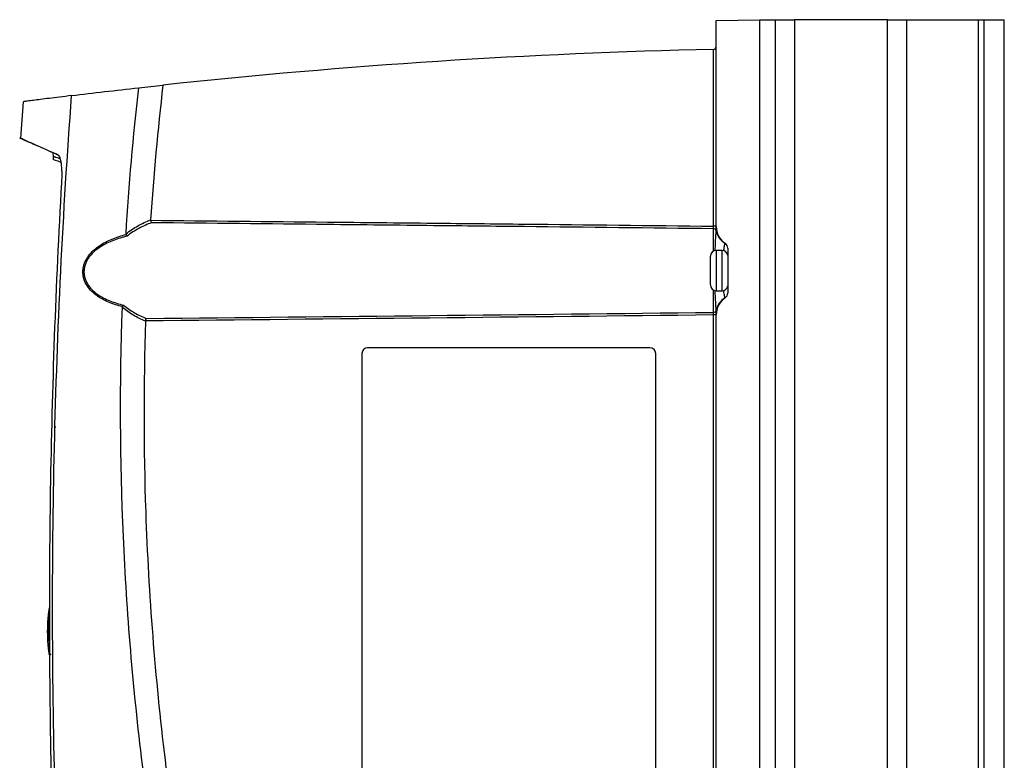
# Model space of a CAD drawing. Header units: millimetres. Extents: x 15440 to 16422, y 10215 to 11289.
# Tile 104 of 143: x 16195 to 16366, y 10745 to 10873. Entities that reach past the tile are written whole.
import ezdxf

# ---------------------------------------------------------------- set-up
doc = ezdxf.new("R2010")
doc.units = ezdxf.units.MM

msp = doc.modelspace()

# ---------------------------------------------------------------- linework, layer by layer
at = {"color": 7, "linetype": 'Continuous', "lineweight": 25}
for p, q in [((16316.16, 10873.02), (16323.66, 10873.15)), ((16316.16, 10837.25), (16316.16, 10873.02)), ((16323.66, 10873.15), (16323.66, 10616.06)), ((16323.66, 10873.11), (16326.47, 10873.11)), ((16326.47, 10616.11), (16326.47, 10873.11)), ((16326.47, 10873.11), (16329.76, 10873.11)), ((16329.76, 10873.11), (16329.76, 10616.11)), ((16345.91, 10873.11), (16329.76, 10873.11)), ((16345.91, 10616.11), (16345.91, 10873.11)), ((16345.91, 10873.11), (16349.2, 10873.11)), ((16349.2, 10873.11), (16349.2, 10616.11)), ((16349.2, 10873.11), (16361.66, 10873.11)), ((16361.66, 10616.11), (16361.66, 10873.11)), ((16361.66, 10873.11), (16362.66, 10873.11)), ((16362.66, 10616.11), (16362.66, 10873.11)), ((16362.66, 10873.11), (16366.16, 10873.11)), ((16366.16, 10616.11), (16366.16, 10873.11)), ((16315.67, 10837.32), (16315.67, 10868)), ((16195.88, 10858.91), (16195.41, 10852.61)), ((16195.28, 10852.65), (16196.78, 10851.95)), ((16201.04, 10850.05), (16201.1, 10849.37)), ((16201.1, 10849.41), (16201.07, 10848.92)), ((16316.16, 10837.32), (16315.67, 10837.32)), ((16315.67, 10832.98), (16315.67, 10836.87)), ((16318.16, 10833.51), (16318.16, 10825.7)), ((16315.16, 10827.11), (16315.16, 10832.11)), ((16317.17, 10833.11), (16316.16, 10833.11)), ((16316.16, 10833.11), (16316.16, 10826.11)), ((16317.17, 10829.18), (16317.17, 10833.11)), ((16317.17, 10826.11), (16317.17, 10829.18)), ((16315.67, 10822.35), (16315.67, 10826.24)), ((16316.16, 10826.11), (16317.17, 10826.11)), ((16315.67, 10667.32), (16315.67, 10821.9)), ((16316.16, 10821.9), (16315.67, 10821.9)), ((16316.16, 10667.25), (16316.16, 10821.96)), ((16254.67, 10815.22), (16254.67, 10736.22)), ((16304.67, 10816.22), (16255.67, 10816.22)), ((16305.67, 10736.22), (16305.67, 10815.22)), ((16201.56, 10802.41), (16201.39, 10802.41)), ((16200.13, 10767.04), (16200.13, 10766.96)), ((16200.33, 10767.33), (16200.49, 10767.33)), ((16200.49, 10767.14), (16200.33, 10767.14)), ((16200.48, 10767.81), (16200.35, 10767.81)), ((16200.33, 10766.77), (16200.49, 10766.77)), ((16200.49, 10766.59), (16200.33, 10766.59)), ((16200.35, 10766.11), (16200.49, 10766.11)), ((16200.49, 10765.93), (16200.36, 10765.93)), ((16200.36, 10765.56), (16200.49, 10765.56))]:
    msp.add_line(p, q, dxfattribs=at)
for centre, radius, start, end in [((16340.81, 9742.3), 1125.98, 91.27948, 96.15194), ((16315.66, 10868.5), 0.5, 271.2794, 0), ((16319.66, 10837.25), 3.5, 180, 236.251), ((16315.68, 10836.37), 0.492, 17.4757, 90.8558), ((16319.57, 10837.29), 3.51, 192.6942, 237.5897), ((16317.17, 10833.48), 0.995, 0.0443, 58.1997), ((16317.16, 10833.51), 1, 0, 56.251), ((16316.16, 10832.11), 1, 90, 180), ((16317.17, 10832.11), 1, 8.1096, 90), ((16316.16, 10827.11), 1, 180, 270), ((16317.17, 10827.11), 1, 270, 351.8904), ((16317.17, 10825.73), 0.995, 301.8003, 359.9557), ((16317.16, 10825.7), 1, 303.749, 0), ((16319.57, 10821.92), 3.51, 122.4103, 167.3058), ((16319.66, 10821.96), 3.5, 123.749, 180), ((16315.68, 10822.84), 0.492, 269.1442, 342.5243), ((16255.67, 10815.22), 1, 90, 180), ((16304.67, 10815.22), 1, 0, 90), ((16200.55, 10770.74), 0.497, 244.9652, 268.6415), ((16200.38, 10769.41), 0.863, 256.4833, 269.8637), ((16200.42, 10769.73), 0.707, 253.1454, 269.5461), ((16200.43, 10769.39), 0.185, 183.5517, 273.923), ((16200.41, 10769.4), 0.172, 78.2869, 161.3518), ((16200.49, 10770.32), 0.56, 248.1596, 269.0189), ((16200.31, 10766.97), 0.178, 82.3332, 168.6981), ((16200.31, 10766.95), 0.179, 190.3405, 277.1761), ((16200.31, 10769.39), 2.07, 265.0378, 270.5855), ((16200.34, 10769.13), 1.32, 261.6117, 270.309), ((16200.33, 10768.19), 0.175, 80.4022, 165.0742), ((16200.34, 10768.17), 0.182, 186.9199, 275.4546), ((16200.07, 10781.92), 15.33, 270.2391, 270.9864), ((16200.45, 10761.41), 4.7, 91.2479, 93.6878), ((16200.34, 10765.75), 0.181, 84.0782, 172.2411), ((16200.33, 10765.73), 0.175, 193.8282, 279.0886), ((16200.43, 10763.79), 1.59, 91.6489, 98.8836), ((16200.45, 10763.78), 1.11, 91.9241, 102.2865), ((16200.43, 10764.53), 0.184, 85.6369, 175.7191), ((16200.41, 10764.51), 0.172, 197.3996, 281.1918), ((16200.52, 10763.39), 0.772, 92.3691, 107.3994), ((16200.57, 10763.03), 0.647, 92.6831, 110.6932), ((16200.67, 10762.42), 0.524, 93.2082, 115.6564)]:
    msp.add_arc(centre, radius, start, end, dxfattribs=at)
for points in [[(16315.67, 10868), (16315.67, 10868), (16315.67, 10868), (16315.67, 10868)], [(16213.74, 10835.98), (16214.25, 10844.45), (16214.99, 10852.9), (16215.95, 10861.33)], [(16215.95, 10861.33), (16217.35, 10861.49), (16218.75, 10861.64), (16220.14, 10861.8)], [(16220.14, 10861.8), (16219.25, 10854.02), (16218.53, 10846.22), (16218, 10838.41)], [(16218, 10838.41), (16218, 10838.38), (16218, 10838.36), (16218, 10838.34)], [(16213.75, 10835.88), (16213.74, 10835.91), (16213.73, 10835.95), (16213.74, 10835.98)], [(16213.75, 10835.88), (16213.8, 10835.77), (16213.86, 10835.67), (16213.93, 10835.59)], [(16213.12, 10823.24), (16213.12, 10823.27), (16213.12, 10823.3), (16213.14, 10823.33)], [(16213.14, 10823.33), (16213.19, 10823.44), (16213.25, 10823.54), (16213.31, 10823.61)], [(16315.67, 10821.9), (16282.82, 10821.53), (16249.97, 10821.19), (16217.12, 10820.87)], [(16217.27, 10821.3), (16250.07, 10821.63), (16282.87, 10821.98), (16315.67, 10822.35)], [(16217.12, 10820.87), (16217.15, 10821.05), (16217.21, 10821.21), (16217.27, 10821.3)], [(16217.12, 10820.87), (16217.12, 10820.86), (16217.12, 10820.84), (16217.12, 10820.83)], [(16200.34, 10770.36), (16200.32, 10770.2), (16200.3, 10770.04), (16200.28, 10769.88)], [(16200.28, 10769.8), (16200.3, 10769.96), (16200.32, 10770.12), (16200.34, 10770.29)], [(16200.38, 10770.68), (16200.37, 10770.6), (16200.36, 10770.49), (16200.34, 10770.36)], [(16200.34, 10770.29), (16200.36, 10770.41), (16200.37, 10770.52), (16200.38, 10770.6)], [(16200.45, 10771.11), (16200.43, 10770.99), (16200.41, 10770.86), (16200.39, 10770.77)], [(16200.39, 10770.68), (16200.41, 10770.78), (16200.43, 10770.91), (16200.45, 10771.03)], [(16200.18, 10768.64), (16200.17, 10768.52), (16200.17, 10768.4), (16200.16, 10768.31)], [(16200.16, 10768.23), (16200.17, 10768.32), (16200.17, 10768.44), (16200.18, 10768.57)], [(16200.22, 10769.13), (16200.2, 10768.97), (16200.19, 10768.81), (16200.18, 10768.64)], [(16200.18, 10768.57), (16200.19, 10768.73), (16200.2, 10768.89), (16200.22, 10769.06)], [(16200.24, 10769.46), (16200.24, 10769.37), (16200.22, 10769.26), (16200.22, 10769.13)], [(16200.22, 10769.06), (16200.22, 10769.18), (16200.24, 10769.3), (16200.24, 10769.38)], [(16200.28, 10769.88), (16200.27, 10769.75), (16200.26, 10769.63), (16200.25, 10769.54)], [(16200.25, 10769.46), (16200.26, 10769.55), (16200.27, 10769.68), (16200.28, 10769.8)], [(16200.41, 10769.03), (16200.4, 10768.87), (16200.39, 10768.71), (16200.38, 10768.54)], [(16200.44, 10769.2), (16200.43, 10769.16), (16200.42, 10769.09), (16200.41, 10769.03)], [(16200.14, 10767.41), (16200.13, 10767.28), (16200.13, 10767.16), (16200.13, 10767.08)], [(16200.13, 10767), (16200.13, 10767.09), (16200.13, 10767.21), (16200.14, 10767.33)], [(16200.14, 10766.59), (16200.13, 10766.72), (16200.13, 10766.84), (16200.13, 10766.92)], [(16200.15, 10767.9), (16200.14, 10767.74), (16200.14, 10767.57), (16200.14, 10767.41)], [(16200.14, 10767.33), (16200.14, 10767.5), (16200.14, 10767.66), (16200.15, 10767.83)], [(16200.16, 10768.23), (16200.16, 10768.14), (16200.15, 10768.02), (16200.15, 10767.9)], [(16200.15, 10767.83), (16200.15, 10767.95), (16200.16, 10768.07), (16200.16, 10768.15)], [(16200.35, 10767.81), (16200.34, 10767.65), (16200.34, 10767.49), (16200.33, 10767.33)], [(16200.33, 10767.33), (16200.33, 10767.26), (16200.33, 10767.19), (16200.33, 10767.14)], [(16200.36, 10767.99), (16200.35, 10767.94), (16200.35, 10767.88), (16200.35, 10767.81)], [(16200.38, 10768.54), (16200.37, 10768.48), (16200.37, 10768.41), (16200.36, 10768.36)], [(16200.15, 10766.1), (16200.14, 10766.26), (16200.14, 10766.43), (16200.14, 10766.59)], [(16200.16, 10765.77), (16200.16, 10765.86), (16200.15, 10765.98), (16200.15, 10766.1)], [(16200.18, 10765.36), (16200.17, 10765.48), (16200.17, 10765.6), (16200.16, 10765.69)], [(16200.22, 10764.87), (16200.2, 10765.03), (16200.19, 10765.19), (16200.18, 10765.36)], [(16200.33, 10766.77), (16200.33, 10766.73), (16200.33, 10766.66), (16200.33, 10766.59)], [(16200.33, 10766.59), (16200.34, 10766.43), (16200.34, 10766.27), (16200.35, 10766.11)], [(16200.35, 10766.11), (16200.35, 10766.04), (16200.35, 10765.97), (16200.36, 10765.93)], [(16200.36, 10765.56), (16200.37, 10765.51), (16200.37, 10765.44), (16200.38, 10765.37)], [(16200.38, 10765.37), (16200.39, 10765.21), (16200.4, 10765.05), (16200.41, 10764.89)], [(16200.24, 10764.54), (16200.24, 10764.63), (16200.22, 10764.74), (16200.22, 10764.87)], [(16200.28, 10764.12), (16200.27, 10764.25), (16200.26, 10764.37), (16200.25, 10764.46)], [(16200.34, 10763.64), (16200.32, 10763.8), (16200.3, 10763.96), (16200.28, 10764.12)], [(16200.38, 10763.32), (16200.37, 10763.4), (16200.36, 10763.51), (16200.34, 10763.64)], [(16200.41, 10764.89), (16200.42, 10764.82), (16200.43, 10764.76), (16200.44, 10764.71)], [(16200.45, 10764.34), (16200.46, 10764.29), (16200.47, 10764.23), (16200.48, 10764.16)], [(16200.45, 10762.89), (16200.43, 10763.01), (16200.41, 10763.14), (16200.39, 10763.23)], [(16200.59, 10763.13), (16200.6, 10763.08), (16200.62, 10763.01), (16200.64, 10762.94)]]:
    msp.add_open_spline(points, degree=3, dxfattribs=at)
for points, knots in [([(16204.3, 10859.97), (16206.18, 10860.2), (16208.09, 10860.43), (16211.97, 10860.89), (16213.94, 10861.11), (16215.95, 10861.33)], [0, 0, 0, 0, 0.5, 0.5, 1, 1, 1, 1]), ([(16204.3, 10859.97), (16203.59, 10859.89), (16202.15, 10859.71), (16200.37, 10859.49), (16198.86, 10859.3), (16197.58, 10859.13), (16196.6, 10859.01), (16195.96, 10858.92), (16195.9, 10858.92), (16195.87, 10858.91)], [0, 0, 0, 0, 0.132981, 0.265961, 0.399415, 0.53287, 0.691768, 0.850666, 1, 1, 1, 1]), ([(16201.46, 10737.7), (16201.18, 10747.89), (16201.02, 10758.09), (16200.97, 10778.48), (16201.08, 10788.68), (16201.79, 10819.27), (16202.78, 10839.63), (16204.3, 10859.97)], [0, 0, 0, 0, 0.25, 0.25, 0.5, 0.5, 1, 1, 1, 1]), ([(16201.94, 10849.66), (16201.2, 10849.99), (16199.71, 10850.66), (16198.01, 10851.42), (16196.69, 10852.01), (16195.84, 10852.4), (16195.38, 10852.6), (16195.37, 10852.61), (16195.37, 10852.61)], [0, 0, 0, 0, 0.17764, 0.355281, 0.533964, 0.712648, 0.879191, 1, 1, 1, 1]), ([(16201.95, 10849.64), (16201.9, 10849.67), (16201.08, 10850.03), (16199.74, 10850.63), (16198.23, 10851.3), (16197.25, 10851.74), (16196.76, 10851.96), (16196.79, 10851.95), (16196.8, 10851.94)], [0, 0, 0, 0, 0.016456, 0.2329, 0.449347, 0.666109, 0.882556, 1, 1, 1, 1]), ([(16201.06, 10848.92), (16201.12, 10848.9), (16201.22, 10848.87), (16202.05, 10848.58), (16202.42, 10848.44)], [0, 0, 0, 0, 0.5522949, 1, 1, 1, 1]), ([(16202.29, 10849), (16202.28, 10849), (16202.17, 10849.04), (16201.91, 10849.14), (16201.64, 10849.23), (16201.44, 10849.3), (16201.27, 10849.36), (16201.1, 10849.43), (16201.15, 10849.41), (16201.17, 10849.4)], [0, 0, 0, 0, 0.006805, 0.130149, 0.37685, 0.438522, 0.561866, 0.808567, 1, 1, 1, 1]), ([(16201.94, 10849.66), (16202, 10849.64), (16202.05, 10849.58), (16202.16, 10849.42), (16202.21, 10849.32), (16202.3, 10849.05), (16202.34, 10848.89), (16202.42, 10848.53), (16202.45, 10848.33), (16202.5, 10847.88), (16202.52, 10847.65), (16202.56, 10847.14), (16202.57, 10846.87), (16202.58, 10846.04), (16202.57, 10845.45), (16202.53, 10844.85)], [0, 0, 0, 0, 0.125, 0.125, 0.25, 0.25, 0.375, 0.375, 0.5, 0.5, 0.625, 0.625, 0.75, 0.75, 1, 1, 1, 1]), ([(16202.53, 10844.85), (16201.52, 10827.06), (16200.88, 10809.25), (16200.46, 10782.52), (16200.41, 10773.61), (16200.49, 10755.78), (16200.61, 10746.87), (16200.83, 10737.96)], [0, 0, 0, 0, 0.5, 0.5, 0.75, 0.75, 1, 1, 1, 1]), ([(16213.74, 10835.98), (16214.39, 10836.52), (16215.09, 10836.98), (16216.52, 10837.78), (16217.25, 10838.12), (16218, 10838.41)], [0, 0, 0, 0, 0.5, 0.5, 1, 1, 1, 1]), ([(16218.15, 10837.91), (16217.41, 10837.63), (16216.68, 10837.31), (16215.27, 10836.54), (16214.58, 10836.1), (16213.93, 10835.59)], [0, 0, 0, 0, 0.5, 0.5, 1, 1, 1, 1]), ([(16218, 10838.34), (16218.02, 10838.25), (16218.04, 10838.16), (16218.09, 10838.02), (16218.12, 10837.95), (16218.15, 10837.91)], [0, 0, 0, 0, 0.5, 0.5, 1, 1, 1, 1]), ([(16218, 10838.34), (16228.23, 10838.24), (16238.46, 10838.13), (16248.68, 10838.03), (16254.81, 10837.97), (16260.94, 10837.91), (16267.07, 10837.84), (16272.33, 10837.79), (16277.58, 10837.73), (16282.84, 10837.68), (16293.78, 10837.56), (16304.73, 10837.44), (16315.67, 10837.32)], [0.00000761, 0.00000761, 0.00000761, 0.00000761, 0.03069377, 0.03069377, 0.03069377, 0.04908632, 0.04908632, 0.04908632, 0.06485976, 0.06485976, 0.06485976, 0.09769397, 0.09769397, 0.09769397, 0.09769397]), ([(16315.67, 10836.87), (16304.73, 10836.99), (16293.78, 10837.11), (16282.84, 10837.23), (16277.58, 10837.29), (16272.33, 10837.35), (16267.07, 10837.4), (16260.94, 10837.47), (16254.81, 10837.53), (16248.68, 10837.6), (16238.5, 10837.7), (16228.33, 10837.81), (16218.15, 10837.91)], [0.00049138, 0.00049138, 0.00049138, 0.00049138, 0.03332537, 0.03332537, 0.03332537, 0.04909872, 0.04909872, 0.04909872, 0.06749117, 0.06749117, 0.06749117, 0.09803165, 0.09803165, 0.09803165, 0.09803165]), ([(16315.67, 10836.87), (16315.67, 10836.91), (16315.67, 10836.97), (16315.67, 10837.13), (16315.67, 10837.22), (16315.67, 10837.32)], [0, 0, 0, 0, 0.5, 0.5, 1, 1, 1, 1]), ([(16316.15, 10836.52), (16316.15, 10836.59), (16316.15, 10836.69), (16316.15, 10836.88), (16316.15, 10836.95), (16316.15, 10837.06), (16316.15, 10837.1), (16316.15, 10837.17), (16316.15, 10837.21), (16316.16, 10837.23)], [0, 0, 0, 0, 0.5, 0.5, 0.75, 0.75, 0.875, 0.875, 1, 1, 1, 1]), ([(16213.14, 10823.33), (16212.3, 10823.54), (16211.49, 10823.8), (16210.32, 10824.3), (16209.94, 10824.48), (16209.21, 10824.89), (16208.85, 10825.12), (16208.18, 10825.63), (16207.86, 10825.91), (16207.29, 10826.54), (16207.03, 10826.89), (16206.61, 10827.64), (16206.45, 10828.05), (16206.31, 10828.69), (16206.28, 10828.91), (16206.25, 10829.35), (16206.26, 10829.57), (16206.3, 10830.01), (16206.34, 10830.23), (16206.45, 10830.65), (16206.52, 10830.86), (16206.69, 10831.26), (16206.78, 10831.45), (16207, 10831.83), (16207.12, 10832.01), (16207.51, 10832.53), (16207.8, 10832.84), (16208.43, 10833.42), (16208.76, 10833.68), (16209.8, 10834.38), (16210.55, 10834.76), (16211.72, 10835.24), (16212.12, 10835.39), (16212.93, 10835.65), (16213.34, 10835.77), (16213.75, 10835.88)], [0, 0, 0, 0, 0.125, 0.125, 0.1875, 0.1875, 0.25, 0.25, 0.3125, 0.3125, 0.375, 0.375, 0.4375, 0.4375, 0.46875, 0.46875, 0.5, 0.5, 0.53125, 0.53125, 0.5625, 0.5625, 0.59375, 0.59375, 0.625, 0.625, 0.6875, 0.6875, 0.75, 0.75, 0.875, 0.875, 0.9375, 0.9375, 1, 1, 1, 1]), ([(16213.93, 10835.59), (16213.52, 10835.49), (16213.12, 10835.38), (16212.32, 10835.13), (16211.93, 10834.99), (16210.77, 10834.54), (16210.03, 10834.18), (16208.99, 10833.52), (16208.66, 10833.28), (16208.02, 10832.73), (16207.73, 10832.43), (16207.33, 10831.94), (16207.21, 10831.76), (16206.99, 10831.4), (16206.89, 10831.22), (16206.72, 10830.83), (16206.64, 10830.63), (16206.53, 10830.21), (16206.49, 10830), (16206.44, 10829.57), (16206.44, 10829.35), (16206.46, 10828.92), (16206.5, 10828.71), (16206.64, 10828.09), (16206.81, 10827.69), (16207.24, 10826.96), (16207.5, 10826.63), (16208.08, 10826.03), (16208.4, 10825.77), (16209.07, 10825.29), (16209.43, 10825.07), (16210.16, 10824.68), (16210.54, 10824.51), (16211.69, 10824.05), (16212.49, 10823.81), (16213.31, 10823.61)], [0, 0, 0, 0, 0.0625, 0.0625, 0.125, 0.125, 0.25, 0.25, 0.3125, 0.3125, 0.375, 0.375, 0.40625, 0.40625, 0.4375, 0.4375, 0.46875, 0.46875, 0.5, 0.5, 0.53125, 0.53125, 0.5625, 0.5625, 0.625, 0.625, 0.6875, 0.6875, 0.75, 0.75, 0.8125, 0.8125, 0.875, 0.875, 1, 1, 1, 1]), ([(16315.98, 10833.07), (16316, 10833.57), (16316.05, 10834.66), (16316.12, 10835.82), (16316.14, 10836.32), (16316.15, 10836.52)], [0, 0, 0, 0, 0.332694, 0.723765, 1, 1, 1, 1]), ([(16317.47, 10833.05), (16317.49, 10833.17), (16317.54, 10833.68), (16317.63, 10834.14), (16317.67, 10834.27), (16317.69, 10834.33)], [0, 0, 0, 0, 0.155999, 0.642331, 1, 1, 1, 1]), ([(16317.69, 10834.33), (16317.69, 10834.33), (16317.69, 10834.33), (16317.69, 10834.34), (16317.7, 10834.34), (16317.7, 10834.34), (16317.71, 10834.34), (16317.71, 10834.34)], [0, 0, 0, 0, 0.25, 0.25, 0.5, 0.5, 1, 1, 1, 1]), ([(16316.15, 10822.69), (16316.14, 10822.88), (16316.12, 10823.34), (16316.06, 10824.44), (16316.01, 10825.49), (16315.98, 10826.09), (16315.98, 10826.14)], [0, 0, 0, 0, 0.2590401, 0.6169899, 0.9662251, 1, 1, 1, 1]), ([(16317.69, 10824.89), (16317.67, 10824.98), (16317.62, 10825.15), (16317.52, 10825.71), (16317.47, 10826.14), (16317.47, 10826.17)], [0, 0, 0, 0, 0.478784, 0.954953, 1, 1, 1, 1]), ([(16232.58, 10665.89), (16230.73, 10672.27), (16229.01, 10678.69), (16225.83, 10691.58), (16224.37, 10698.05), (16221.71, 10711.05), (16220.5, 10717.58), (16218.35, 10730.68), (16217.41, 10737.25), (16215.78, 10750.42), (16215.1, 10757.03), (16213.99, 10770.25), (16213.57, 10776.86), (16212.7, 10796.72), (16212.64, 10809.97), (16213.12, 10823.24)], [0, 0, 0, 0, 0.125, 0.125, 0.25, 0.25, 0.375, 0.375, 0.5, 0.5, 0.625, 0.625, 0.75, 0.75, 1, 1, 1, 1]), ([(16217.12, 10820.83), (16216.41, 10821.12), (16215.71, 10821.45), (16214.37, 10822.25), (16213.72, 10822.71), (16213.12, 10823.24)], [0, 0, 0, 0, 0.5, 0.5, 1, 1, 1, 1]), ([(16213.31, 10823.61), (16213.91, 10823.1), (16214.55, 10822.66), (16215.88, 10821.89), (16216.57, 10821.57), (16217.27, 10821.3)], [0, 0, 0, 0, 0.5, 0.5, 1, 1, 1, 1]), ([(16317.71, 10824.87), (16317.71, 10824.87), (16317.7, 10824.87), (16317.7, 10824.88), (16317.69, 10824.88), (16317.69, 10824.88), (16317.69, 10824.89), (16317.69, 10824.89)], [0, 0, 0, 0, 0.5, 0.5, 0.75, 0.75, 1, 1, 1, 1]), ([(16315.67, 10821.9), (16315.67, 10821.99), (16315.67, 10822.09), (16315.67, 10822.24), (16315.67, 10822.31), (16315.67, 10822.35)], [0, 0, 0, 0, 0.5, 0.5, 1, 1, 1, 1]), ([(16316.16, 10821.99), (16316.15, 10822), (16316.15, 10822.04), (16316.15, 10822.12), (16316.15, 10822.16), (16316.15, 10822.26), (16316.15, 10822.33), (16316.15, 10822.46), (16316.15, 10822.52), (16316.15, 10822.62), (16316.15, 10822.66), (16316.15, 10822.69)], [0, 0, 0, 0, 0.125, 0.125, 0.25, 0.25, 0.5, 0.5, 0.75, 0.75, 1, 1, 1, 1]), ([(16217.12, 10820.83), (16216.76, 10809.8), (16216.77, 10798.75), (16217.65, 10773.34), (16218.77, 10758.98), (16222.25, 10730.42), (16224.61, 10716.21), (16230, 10690.71), (16232.82, 10679.38), (16236.03, 10668.16)], [3.1092412, 3.1092412, 3.1092412, 3.1092412, 3.1759593, 3.1759593, 3.2629391, 3.2629391, 3.3499188, 3.3499188, 3.4204698, 3.4204698, 3.4204698, 3.4204698]), ([(16200.39, 10770.77), (16200.39, 10770.76), (16200.39, 10770.76), (16200.39, 10770.75), (16200.39, 10770.75), (16200.39, 10770.74), (16200.39, 10770.73), (16200.39, 10770.73), (16200.39, 10770.72), (16200.39, 10770.71), (16200.39, 10770.71), (16200.39, 10770.7), (16200.38, 10770.7), (16200.38, 10770.69), (16200.38, 10770.69), (16200.38, 10770.68)], [0, 0, 0, 0, 0.00001509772, 0.00001509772, 0.00001509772, 0.00003531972, 0.00003531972, 0.00003531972, 0.00005545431, 0.00005545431, 0.00005545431, 0.00007543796, 0.00007543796, 0.00007543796, 0.00009538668, 0.00009538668, 0.00009538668, 0.00009538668]), ([(16200.38, 10770.6), (16200.38, 10770.6), (16200.38, 10770.6), (16200.38, 10770.61), (16200.38, 10770.61), (16200.39, 10770.62), (16200.39, 10770.63), (16200.39, 10770.63), (16200.39, 10770.64), (16200.39, 10770.65), (16200.39, 10770.65), (16200.39, 10770.66), (16200.39, 10770.66), (16200.39, 10770.67), (16200.39, 10770.68), (16200.39, 10770.68)], [0, 0, 0, 0, 0.00001477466, 0.00001477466, 0.00001477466, 0.00003497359, 0.00003497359, 0.00003497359, 0.00005519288, 0.00005519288, 0.00005519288, 0.00007531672, 0.00007531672, 0.00007531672, 0.00009541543, 0.00009541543, 0.00009541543, 0.00009541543]), ([(16200.25, 10769.54), (16200.25, 10769.53), (16200.25, 10769.53), (16200.25, 10769.53), (16200.25, 10769.52), (16200.25, 10769.51), (16200.25, 10769.51), (16200.25, 10769.5), (16200.25, 10769.5), (16200.25, 10769.49), (16200.24, 10769.48), (16200.24, 10769.48), (16200.24, 10769.47), (16200.24, 10769.47), (16200.24, 10769.46), (16200.24, 10769.46)], [0, 0, 0, 0, 0.00001463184, 0.00001463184, 0.00001463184, 0.0000342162, 0.0000342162, 0.0000342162, 0.00005377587, 0.00005377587, 0.00005377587, 0.00007326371, 0.00007326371, 0.00007326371, 0.00009271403, 0.00009271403, 0.00009271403, 0.00009271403]), ([(16200.24, 10769.38), (16200.24, 10769.38), (16200.24, 10769.38), (16200.24, 10769.39), (16200.24, 10769.39), (16200.24, 10769.4), (16200.24, 10769.4), (16200.25, 10769.41), (16200.25, 10769.42), (16200.25, 10769.42), (16200.25, 10769.43), (16200.25, 10769.44), (16200.25, 10769.44), (16200.25, 10769.45), (16200.25, 10769.45), (16200.25, 10769.46)], [0, 0, 0, 0, 0.00001451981, 0.00001451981, 0.00001451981, 0.00003408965, 0.00003408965, 0.00003408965, 0.00005367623, 0.00005367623, 0.00005367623, 0.00007321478, 0.00007321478, 0.00007321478, 0.00009272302, 0.00009272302, 0.00009272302, 0.00009272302]), ([(16200.45, 10769.57), (16200.45, 10769.52), (16200.44, 10769.45), (16200.44, 10769.31), (16200.44, 10769.25), (16200.44, 10769.2)], [0, 0, 0, 0, 0.5, 0.5, 1, 1, 1, 1]), ([(16200.13, 10767.08), (16200.13, 10767.08), (16200.13, 10767.07), (16200.13, 10767.05), (16200.13, 10767.04), (16200.13, 10767.04)], [0, 0, 0, 0, 0.317187, 0.737979, 1, 1, 1, 1]), ([(16200.13, 10766.96), (16200.13, 10766.96), (16200.13, 10766.97), (16200.13, 10766.99), (16200.13, 10767), (16200.13, 10767)], [0, 0, 0, 0, 0.159154, 0.579996, 1, 1, 1, 1]), ([(16200.13, 10766.92), (16200.13, 10766.92), (16200.13, 10766.93), (16200.13, 10766.95), (16200.13, 10766.96), (16200.13, 10766.96)], [0, 0, 0, 0, 0.317187, 0.737979, 1, 1, 1, 1]), ([(16200.16, 10768.31), (16200.16, 10768.31), (16200.16, 10768.3), (16200.16, 10768.3), (16200.16, 10768.29), (16200.16, 10768.29), (16200.16, 10768.28), (16200.16, 10768.27), (16200.16, 10768.27), (16200.16, 10768.26), (16200.16, 10768.25), (16200.16, 10768.25), (16200.16, 10768.24), (16200.16, 10768.24), (16200.16, 10768.23), (16200.16, 10768.23)], [0, 0, 0, 0, 0.00001437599, 0.00001437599, 0.00001437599, 0.00003358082, 0.00003358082, 0.00003358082, 0.00005279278, 0.00005279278, 0.00005279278, 0.00007197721, 0.00007197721, 0.00007197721, 0.00009112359, 0.00009112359, 0.00009112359, 0.00009112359]), ([(16200.16, 10768.15), (16200.16, 10768.15), (16200.16, 10768.16), (16200.16, 10768.16), (16200.16, 10768.17), (16200.16, 10768.17), (16200.16, 10768.18), (16200.16, 10768.18), (16200.16, 10768.19), (16200.16, 10768.2), (16200.16, 10768.2), (16200.16, 10768.21), (16200.16, 10768.21), (16200.16, 10768.22), (16200.16, 10768.23), (16200.16, 10768.23)], [0, 0, 0, 0, 0.00001434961, 0.00001434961, 0.00001434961, 0.00003354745, 0.00003354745, 0.00003354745, 0.00005276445, 0.00005276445, 0.00005276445, 0.00007196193, 0.00007196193, 0.00007196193, 0.00009112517, 0.00009112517, 0.00009112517, 0.00009112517]), ([(16200.33, 10767.14), (16200.33, 10767.09), (16200.33, 10767.03), (16200.33, 10766.89), (16200.33, 10766.82), (16200.33, 10766.77)], [0, 0, 0, 0, 0.5, 0.5, 1, 1, 1, 1]), ([(16200.36, 10768.36), (16200.36, 10768.31), (16200.36, 10768.24), (16200.36, 10768.1), (16200.36, 10768.04), (16200.36, 10767.99)], [0, 0, 0, 0, 0.5, 0.5, 1, 1, 1, 1]), ([(16200.16, 10765.69), (16200.16, 10765.69), (16200.16, 10765.7), (16200.16, 10765.7), (16200.16, 10765.71), (16200.16, 10765.71), (16200.16, 10765.72), (16200.16, 10765.73), (16200.16, 10765.73), (16200.16, 10765.74), (16200.16, 10765.75), (16200.16, 10765.75), (16200.16, 10765.76), (16200.16, 10765.76), (16200.16, 10765.77), (16200.16, 10765.77)], [0, 0, 0, 0, 0.00001437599, 0.00001437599, 0.00001437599, 0.00003358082, 0.00003358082, 0.00003358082, 0.00005279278, 0.00005279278, 0.00005279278, 0.00007197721, 0.00007197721, 0.00007197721, 0.00009112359, 0.00009112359, 0.00009112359, 0.00009112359]), ([(16200.36, 10765.93), (16200.36, 10765.88), (16200.36, 10765.81), (16200.36, 10765.68), (16200.36, 10765.61), (16200.36, 10765.56)], [0, 0, 0, 0, 0.5, 0.5, 1, 1, 1, 1]), ([(16200.25, 10764.46), (16200.25, 10764.46), (16200.25, 10764.47), (16200.25, 10764.47), (16200.25, 10764.48), (16200.25, 10764.49), (16200.25, 10764.49), (16200.25, 10764.5), (16200.25, 10764.5), (16200.25, 10764.51), (16200.24, 10764.52), (16200.24, 10764.52), (16200.24, 10764.53), (16200.24, 10764.53), (16200.24, 10764.54), (16200.24, 10764.54)], [0, 0, 0, 0, 0.00001463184, 0.00001463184, 0.00001463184, 0.0000342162, 0.0000342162, 0.0000342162, 0.00005377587, 0.00005377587, 0.00005377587, 0.00007326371, 0.00007326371, 0.00007326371, 0.00009271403, 0.00009271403, 0.00009271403, 0.00009271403]), ([(16200.44, 10764.71), (16200.44, 10764.67), (16200.44, 10764.6), (16200.44, 10764.46), (16200.45, 10764.4), (16200.45, 10764.34)], [0, 0, 0, 0, 0.5, 0.5, 1, 1, 1, 1]), ([(16200.39, 10763.23), (16200.39, 10763.24), (16200.39, 10763.24), (16200.39, 10763.25), (16200.39, 10763.25), (16200.39, 10763.26), (16200.39, 10763.27), (16200.39, 10763.27), (16200.39, 10763.28), (16200.39, 10763.29), (16200.39, 10763.29), (16200.39, 10763.3), (16200.38, 10763.3), (16200.38, 10763.31), (16200.38, 10763.31), (16200.38, 10763.32)], [0, 0, 0, 0, 0.00001509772, 0.00001509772, 0.00001509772, 0.00003531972, 0.00003531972, 0.00003531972, 0.00005545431, 0.00005545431, 0.00005545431, 0.00007543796, 0.00007543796, 0.00007543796, 0.00009538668, 0.00009538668, 0.00009538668, 0.00009538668])]:
    msp.add_open_spline(points, degree=3, knots=knots, dxfattribs=at)

doc.saveas('drawing.dxf')
